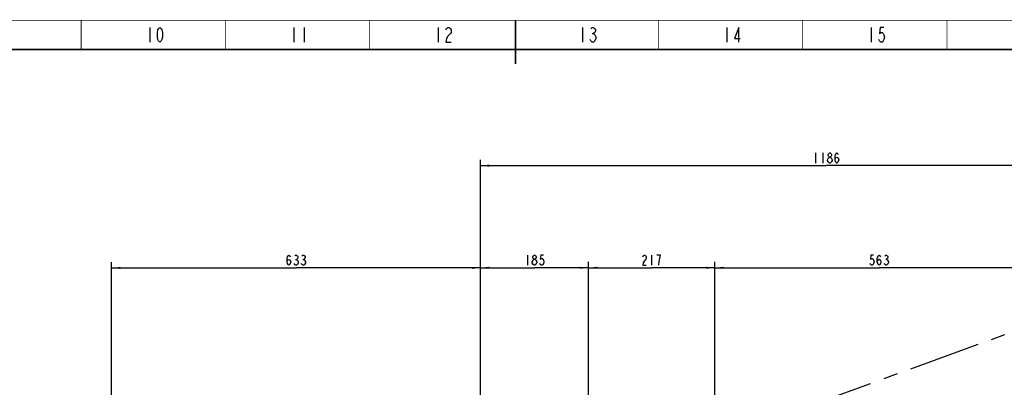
# Model space of a CAD drawing. Header units: millimetres. Extents: x 0 to 1189, y 0 to 841.
# Tile 78 of 88: x 424 to 762, y 715 to 841. Entities that reach past the tile are written whole.
import ezdxf

# ---------------------------------------------------------------- set-up
doc = ezdxf.new("R2010")
doc.units = ezdxf.units.MM
doc.header["$LTSCALE"] = 65.395
doc.linetypes.add('CENTER', pattern=[0.6, 0.375, -0.075, 0.075, -0.075])
doc.layers.get('0').update_dxf_attribs({"linetype": 'CONTINUOUS'})
doc.layers.add('DEFAULT_1', color=7, linetype='CENTER')
doc.styles.get("Standard").update_dxf_attribs({"font": 'txt', "width": 0.7})
doc.dimstyles.new('DIMSTYLE_3', dxfattribs={"dimtxt": 3.5, "dimasz": 3, "dimexe": 0.18, "dimexo": 0.0625, "dimgap": 0.09, "dimtad": 1, "dimdec": 0, "dimlfac": 5, "dimdsep": 46, "dimtxsty": 'Standard', "dimblk": '_FILLED', "dimblk1": '_FILLED', "dimblk2": '_FILLED', "dimcen": 0.09, "dimclrt": 5, "dimadec": 0, "dimazin": 0, "dimtfac": 1, "dimtdec": 0, "dimtofl": 0, "dimtmove": 0, "dimatfit": 3, "dimldrblk": '_FILLED', "dimfxl": 1, "dimtolj": 1, "dimarcsym": 0})
doc.dimstyles.new('DIMSTYLE_5', dxfattribs={"dimtxt": 3.5, "dimasz": 3, "dimexe": 0.18, "dimexo": 0.0625, "dimgap": 0.09, "dimtad": 1, "dimlfac": 5, "dimdsep": 46, "dimtxsty": 'Standard', "dimblk": '_FILLED', "dimblk1": '_FILLED', "dimblk2": '_FILLED', "dimcen": 0.09, "dimclrt": 5, "dimadec": 0, "dimazin": 0, "dimtp": 0.01, "dimtm": 0.01, "dimtfac": 1, "dimtofl": 0, "dimtmove": 0, "dimatfit": 3, "dimldrblk": '_FILLED', "dimfxl": 1, "dimtolj": 1, "dimarcsym": 0})

# ---------------------------------------------------------------- blocks, each defined once
blk = doc.blocks.new('_FILLED')
at = {"color": 0, "linetype": 'ByBlock'}
blk.add_solid([(0, 0), (-1, 0.12), (-1, -0.12)], dxfattribs=at)
blk = doc.blocks.new('*D4')
at = {"color": 2, "linetype": 'Continuous'}
for p, q in [((455.94, 648.57), (455.94, 758.03)), ((582.52, 673.27), (582.52, 758.03)), ((455.94, 756.03), (519.23, 756.03)), ((582.52, 756.03), (519.23, 756.03))]:
    blk.add_line(p, q, dxfattribs=at)
at = {"color": 2, "linetype": 'Continuous', "xscale": 3, "yscale": 3, "zscale": 3, "rotation": 180}
blk.add_blockref('_FILLED', (455.94, 756.03), dxfattribs=at)
at = {"color": 2, "linetype": 'Continuous', "xscale": 3, "yscale": 3, "zscale": 3}
blk.add_blockref('_FILLED', (582.52, 756.03), dxfattribs=at)
blk = doc.blocks.new('*D10')
at = {"color": 2, "linetype": 'Continuous'}
for p, q in [((619.52, 691.53), (619.52, 758.06)), ((662.88, 691.93), (662.88, 758.06)), ((619.52, 756.06), (641.2, 756.06)), ((662.88, 756.06), (641.2, 756.06))]:
    blk.add_line(p, q, dxfattribs=at)
at = {"color": 2, "linetype": 'Continuous', "xscale": 3, "yscale": 3, "zscale": 3, "rotation": 180}
blk.add_blockref('_FILLED', (619.52, 756.06), dxfattribs=at)
at = {"color": 2, "linetype": 'Continuous', "xscale": 3, "yscale": 3, "zscale": 3}
blk.add_blockref('_FILLED', (662.88, 756.06), dxfattribs=at)
blk = doc.blocks.new('*D11')
at = {"color": 2, "linetype": 'Continuous'}
for p, q in [((662.88, 691.93), (662.88, 758.06)), ((775.52, 691.53), (775.52, 758.06)), ((662.88, 756.06), (719.2, 756.06)), ((775.52, 756.06), (719.2, 756.06))]:
    blk.add_line(p, q, dxfattribs=at)
at = {"color": 2, "linetype": 'Continuous', "xscale": 3, "yscale": 3, "zscale": 3, "rotation": 180}
blk.add_blockref('_FILLED', (662.88, 756.06), dxfattribs=at)
at = {"color": 2, "linetype": 'Continuous', "xscale": 3, "yscale": 3, "zscale": 3}
blk.add_blockref('_FILLED', (775.52, 756.06), dxfattribs=at)
blk = doc.blocks.new('*D13')
at = {"color": 2, "linetype": 'Continuous'}
for p, q in [((582.52, 673.27), (582.52, 758.06)), ((619.52, 673.27), (619.52, 758.06)), ((582.52, 756.06), (601.02, 756.06)), ((619.52, 756.06), (601.02, 756.06))]:
    blk.add_line(p, q, dxfattribs=at)
at = {"color": 2, "linetype": 'Continuous', "xscale": 3, "yscale": 3, "zscale": 3, "rotation": 180}
blk.add_blockref('_FILLED', (582.52, 756.06), dxfattribs=at)
at = {"color": 2, "linetype": 'Continuous', "xscale": 3, "yscale": 3, "zscale": 3}
blk.add_blockref('_FILLED', (619.52, 756.06), dxfattribs=at)
blk = doc.blocks.new('*D14')
at = {"color": 2, "linetype": 'Continuous'}
for p, q in [((582.52, 673.27), (582.52, 793.13)), ((582.52, 791.13), (701.1, 791.13)), ((819.68, 791.13), (701.1, 791.13)), ((819.68, 703.64), (819.68, 793.13))]:
    blk.add_line(p, q, dxfattribs=at)
at = {"color": 2, "linetype": 'Continuous', "xscale": 3, "yscale": 3, "zscale": 3, "rotation": 180}
blk.add_blockref('_FILLED', (582.52, 791.13), dxfattribs=at)
at = {"color": 2, "linetype": 'Continuous', "xscale": 3, "yscale": 3, "zscale": 3}
blk.add_blockref('_FILLED', (819.68, 791.13), dxfattribs=at)

msp = doc.modelspace()

# ---------------------------------------------------------------- linework, layer by layer
at = {"color": 5, "linetype": 'Continuous'}
for p, q in [((469.0114, 838.5609), (469.0114, 833.5609)), ((518.5114, 838.5609), (518.5114, 833.5609)), ((522.0113, 838.5609), (522.0113, 833.5609)), ((568.0114, 838.5609), (568.0114, 833.5609)), ((617.5113, 838.5609), (617.5113, 833.5609)), ((667.0114, 838.5609), (667.0114, 833.5609)), ((716.5114, 838.5609), (716.5114, 833.5609)), ((620.7926, 836.4776), (621.2301, 836.4776)), ((697.427, 795.509), (697.427, 792.0089)), ((699.877, 795.509), (699.877, 792.0089)), ((701.5614, 792.884), (701.5614, 793.1757)), ((598.5723, 760.4335), (598.5723, 756.9334)), ((641.1995, 760.4335), (641.1995, 756.9334)), ((519.0796, 758.9505), (519.3858, 758.9505)), ((521.5296, 758.9505), (521.8358, 758.9505)), ((600.8691, 756.9334), (600.5629, 757.2251)), ((721.4964, 758.9751), (721.8026, 758.9751))]:
    msp.add_line(p, q, dxfattribs=at)
at = {"color": 2, "linetype": 'Continuous', "const_width": 0.25}
for points in [[(0, 841), (1189, 841)], [(445.5, 831), (445.5, 841)], [(495, 831), (495, 841)], [(544.5, 831), (544.5, 841)], [(643.5, 831), (643.5, 841)], [(693, 831), (693, 841)], [(742.5, 831), (742.5, 841)]]:
    msp.add_lwpolyline(points, dxfattribs=at)
at = {"color": 7, "linetype": 'Continuous', "const_width": 0.5}
for points in [[(594.5, 826), (594.5, 841)], [(25, 831), (1179, 831)]]:
    msp.add_lwpolyline(points, dxfattribs=at)
at = {"color": 5, "linetype": 'Continuous'}
for points in [[(472.5114, 833.5609), (472.0739, 833.9775), (471.8551, 834.3942), (471.6364, 835.2275), (471.6364, 836.8942), (471.8551, 837.7275), (472.0739, 838.1442), (472.5114, 838.5609), (472.9489, 838.1442), (473.1676, 837.7275), (473.3864, 836.8942), (473.3864, 835.2275), (473.1676, 834.3942), (472.9489, 833.9775), (472.5114, 833.5609)], [(570.6364, 837.7275), (570.8551, 838.1442), (571.2926, 838.5609), (571.7301, 838.5609), (572.1676, 838.1442), (572.3864, 837.7275), (572.3864, 836.8942), (572.1676, 836.4776), (571.7301, 836.0609), (571.2926, 835.6442), (570.8551, 834.8108), (570.6364, 833.5609), (572.3864, 833.5609)], [(620.3551, 838.1442), (620.7926, 838.5609), (621.2301, 838.5609), (621.6676, 838.1442), (621.8863, 837.7275), (621.8863, 837.3109), (621.6676, 836.8942), (621.2301, 836.4776), (621.6676, 836.0609), (621.8863, 835.6442), (622.1051, 835.2275), (622.1051, 834.8108), (621.6676, 833.9775)], [(671.1676, 833.5609), (671.1676, 838.5609), (669.6364, 834.8108), (671.6051, 834.8108)], [(720.8863, 838.5609), (719.5739, 838.5609), (719.3551, 836.4776), (719.7926, 836.8942), (720.2301, 836.8942), (720.6676, 836.4776), (720.8863, 836.0609), (721.1051, 835.2275), (720.8863, 834.3942), (720.6676, 833.9775), (720.2301, 833.5609), (719.7926, 833.5609), (719.3551, 833.9775), (719.1364, 834.3942)], [(621.6676, 833.9775), (621.2301, 833.5609), (620.7926, 833.5609), (620.3551, 833.9775), (620.1364, 834.3942)], [(701.5614, 793.1757), (701.8676, 793.759), (702.1739, 794.0506), (702.4801, 794.0506), (702.7864, 793.759)], [(702.1739, 794.0506), (701.8676, 794.3423), (701.7145, 794.634), (701.7145, 794.9256), (701.8676, 795.2173), (702.1739, 795.509), (702.4801, 795.509), (702.7864, 795.2173), (702.9395, 794.9256), (702.9395, 794.634), (702.7864, 794.3423), (702.4801, 794.0506)], [(702.7864, 793.759), (703.0926, 793.1757), (703.0926, 792.884), (702.9395, 792.5923), (702.7864, 792.3006), (702.4801, 792.0089), (702.1739, 792.0089)], [(704.1645, 793.1757), (704.3176, 793.759), (704.777, 794.0506), (705.2364, 793.759), (705.3895, 793.1757), (705.2364, 792.5923), (705.0832, 792.3006), (704.777, 792.0089), (704.4707, 792.3006), (704.3176, 792.5923), (704.1645, 793.1757), (704.1645, 794.3423), (704.3176, 794.9256), (704.4707, 795.2173), (704.777, 795.509), (705.0832, 795.2173), (705.2364, 794.9256)], [(702.1739, 792.0089), (701.8676, 792.3006), (701.5614, 792.884)], [(516.1702, 758.0755), (516.3233, 758.6588), (516.7827, 758.9505), (517.2421, 758.6588), (517.3952, 758.0755), (517.2421, 757.4922), (517.089, 757.2005), (516.7827, 756.9088), (516.4764, 757.2005), (516.3233, 757.4922), (516.1702, 758.0755), (516.1702, 759.2421), (516.3233, 759.8255), (516.4764, 760.1171), (516.7827, 760.4088), (517.089, 760.1171), (517.2421, 759.8255)], [(518.7733, 760.1171), (519.0796, 760.4088), (519.3858, 760.4088), (519.6921, 760.1171), (519.8452, 759.8255), (519.8452, 759.5338), (519.6921, 759.2421), (519.3858, 758.9505), (519.6921, 758.6588)], [(521.2233, 760.1171), (521.5296, 760.4088), (521.8358, 760.4088), (522.1421, 760.1171), (522.2952, 759.8255), (522.2952, 759.5338), (522.1421, 759.2421), (521.8358, 758.9505), (522.1421, 758.6588)], [(600.8691, 758.9751), (600.5629, 759.2668), (600.4098, 759.5585), (600.4098, 759.8501), (600.5629, 760.1418), (600.8691, 760.4335), (601.1754, 760.4335), (601.4816, 760.1418), (601.6348, 759.8501), (601.6348, 759.5585), (601.4816, 759.2668), (601.1754, 758.9751)], [(604.0848, 760.4335), (603.166, 760.4335), (603.0129, 758.9751), (603.3192, 759.2668), (603.6254, 759.2668), (603.9317, 758.9751), (604.0848, 758.6835), (604.2379, 758.1002), (604.0848, 757.5168), (603.9317, 757.2251), (603.6254, 756.9334), (603.3192, 756.9334), (603.0129, 757.2251), (602.8598, 757.5168)], [(638.137, 759.8501), (638.2902, 760.1418), (638.5964, 760.4335), (638.9027, 760.4335), (639.2089, 760.1418), (639.362, 759.8501), (639.362, 759.2668), (639.2089, 758.9751)], [(643.9558, 759.2668), (644.262, 760.4335), (643.037, 760.4335)], [(717.362, 760.4335), (716.4433, 760.4335), (716.2901, 758.9751), (716.5964, 759.2668), (716.9026, 759.2668), (717.2089, 758.9751), (717.362, 758.6835), (717.5151, 758.1002), (717.362, 757.5168), (717.2089, 757.2251), (716.9026, 756.9334), (716.5964, 756.9334), (716.2901, 757.2251), (716.137, 757.5168)], [(718.587, 758.1002), (718.7401, 758.6835), (719.1995, 758.9751), (719.6589, 758.6835), (719.812, 758.1002), (719.6589, 757.5168), (719.5057, 757.2251), (719.1995, 756.9334), (718.8932, 757.2251), (718.7401, 757.5168), (718.587, 758.1002), (718.587, 759.2668), (718.7401, 759.8501), (718.8932, 760.1418), (719.1995, 760.4335), (719.5057, 760.1418), (719.6589, 759.8501)], [(721.1901, 760.1418), (721.4964, 760.4335), (721.8026, 760.4335), (722.1089, 760.1418), (722.262, 759.8501), (722.262, 759.5585), (722.1089, 759.2668), (721.8026, 758.9751), (722.1089, 758.6835)], [(519.9983, 757.7838), (519.6921, 757.2005), (519.3858, 756.9088), (519.0796, 756.9088), (518.7733, 757.2005), (518.6202, 757.4922)], [(519.6921, 758.6588), (519.9983, 758.0755), (519.9983, 757.7838)], [(522.4483, 757.7838), (522.1421, 757.2005), (521.8358, 756.9088), (521.5296, 756.9088), (521.2233, 757.2005), (521.0702, 757.4922)], [(522.1421, 758.6588), (522.4483, 758.0755), (522.4483, 757.7838)], [(600.2566, 758.1002), (600.5629, 758.6835), (600.8691, 758.9751), (601.1754, 758.9751), (601.4816, 758.6835)], [(600.5629, 757.2251), (600.2566, 757.8085), (600.2566, 758.1002)], [(601.4816, 758.6835), (601.7879, 758.1002), (601.7879, 757.8085), (601.6348, 757.5168), (601.4816, 757.2251), (601.1754, 756.9334), (600.8691, 756.9334)], [(639.2089, 758.9751), (638.5964, 758.3918), (638.2902, 757.8085), (638.137, 756.9334), (639.362, 756.9334)], [(643.6495, 756.9334), (643.8026, 758.3918), (643.9558, 759.2668)], [(722.1089, 758.6835), (722.4151, 758.1002), (722.4151, 757.8085), (722.262, 757.5168), (722.1089, 757.2251), (721.8026, 756.9334), (721.4964, 756.9334), (721.1901, 757.2251), (721.037, 757.5168)]]:
    msp.add_lwpolyline(points, dxfattribs=at)
at = {"layer": 'DEFAULT_1', "color": 2, "linetype": 'CENTER'}
msp.add_line((619.5223, 681.1345), (766.1143, 734.4896), dxfattribs=at)

# ---------------------------------------------------------------- dimensions: what is measured, and where the dimension line sits
at = {"color": 2, "linetype": 'Continuous'}
for base, p1, p2, picture, middle in [((819.6817, 791.134), (582.5223, 673.2713), (819.6817, 703.6412), '*D14', (696.202, 792.009)), ((662.8767, 756.0585), (619.5223, 691.5345), (662.8767, 691.9272), '*D10', (637.5245, 756.9335))]:
    dim = msp.add_linear_dim(base=base, p1=p1, p2=p2, dimstyle='DIMSTYLE_3', dxfattribs=at)
    dim.commit()
    dim.dimension.update_dxf_attribs({"geometry": picture, "text_midpoint": middle, "dimtype": 160})
for base, p1, p2, dimstyle, picture, middle in [((455.9431, 756.0338), (582.5223, 673.2713), (455.9431, 648.5721), 'DIMSTYLE_3', '*D4', (515.5577, 756.9088)), ((582.5223, 756.0585), (619.5223, 673.2713), (582.5223, 673.2713), 'DIMSTYLE_5', '*D13', (597.3473, 756.9335)), ((662.8767, 756.0585), (775.5223, 691.5345), (662.8767, 691.9272), 'DIMSTYLE_3', '*D11', (715.5245, 756.9335))]:
    dim = msp.add_linear_dim(base=base, p1=p1, p2=p2, angle=180, dimstyle=dimstyle, dxfattribs=at)
    dim.commit()
    dim.dimension.update_dxf_attribs({"geometry": picture, "text_midpoint": middle, "dimtype": 160})

doc.saveas('drawing.dxf')
